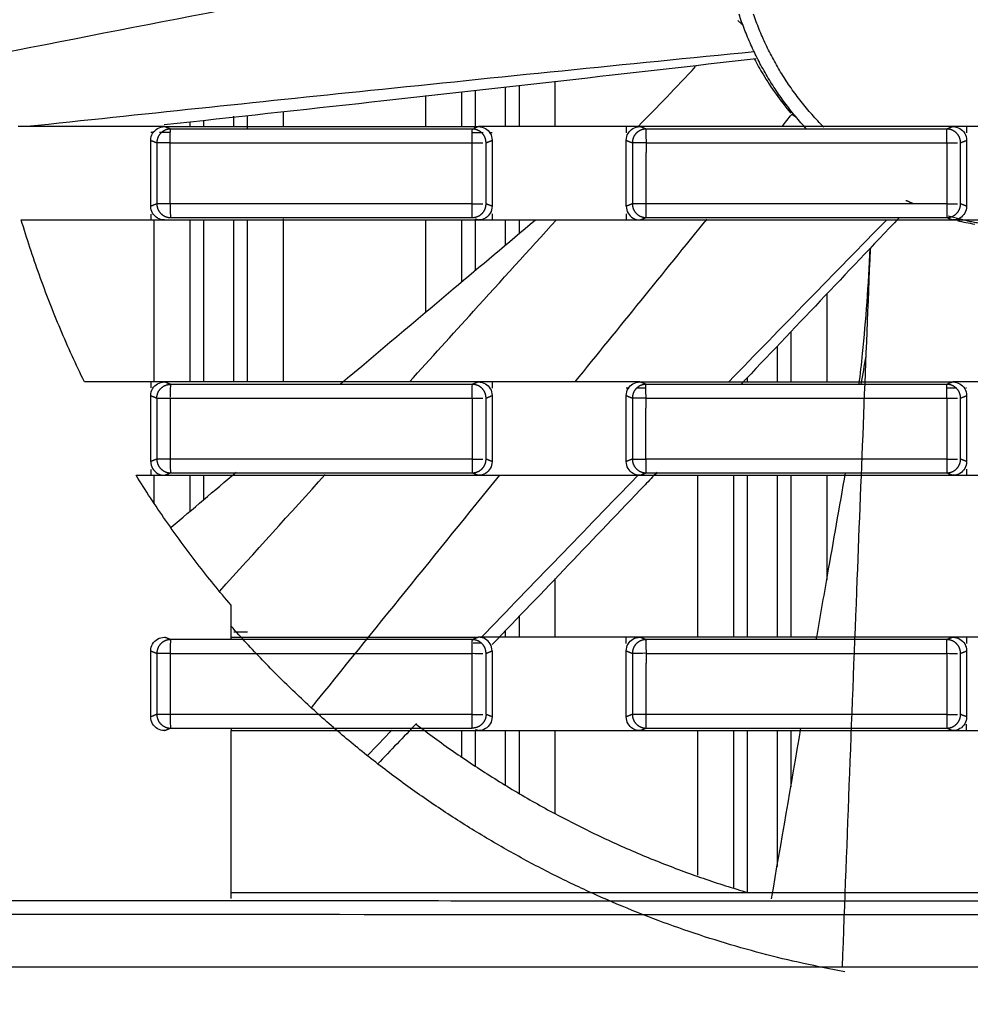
# Model space of a CAD drawing. Header units: millimetres. Extents: x 9946 to 11276, y -3292 to -1962.
# Tile 145 of 170: x 10899 to 10934, y -2188 to -2152. Entities that reach past the tile are written whole.
import ezdxf

# ---------------------------------------------------------------- set-up
doc = ezdxf.new("R2010")
doc.units = ezdxf.units.MM
doc.layers.add('ROXX NEO lite', color=7, linetype='Continuous', true_color=0x000000)
doc.dimstyles.get("Standard").update_dxf_attribs({"dimscale": 10, "dimtxt": 2.5, "dimasz": 3, "dimexe": 1, "dimexo": 0.5, "dimgap": 0.8, "dimtad": 1, "dimtoh": 1, "dimdec": 1, "dimzin": 1, "dimdsep": 46, "dimtxsty": 'Standard', "dimblk": 'OPEN90', "dimcen": 2.5, "dimadec": 1, "dimazin": 1, "dimtfac": 1, "dimtdec": 4, "dimtix": 1, "dimtofl": 0, "dimtmove": 1, "dimatfit": 3, "dimldrblk": 'OPEN90', "dimfxl": 1, "dimtolj": 1, "dimtzin": 1, "dimarcsym": 0})

# ---------------------------------------------------------------- blocks, each defined once
blk = doc.blocks.new('*D2')
at = {"layer": 'Defpoints', "color": 0}
for p in [(10752.196, -2185.885), (11119.696, -2185.885), (11119.696, -2408.445)]:
    blk.add_point(p, dxfattribs=at)
at = {"layer": 'ROXX NEO lite', "color": 0, "lineweight": -2}
for p, q in [((10752.196, -2191.886), (10752.196, -2411.446)), ((11119.696, -2191.886), (11119.696, -2411.446)), ((10758.197, -2408.445), (11113.695, -2408.445))]:
    blk.add_line(p, q, dxfattribs=at)
at = {"layer": 'ROXX NEO lite', "color": 0}
for points in [[(10758.197, -2407.445), (10758.197, -2409.445), (10752.196, -2408.445)], [(11113.695, -2409.445), (11113.695, -2407.445), (11119.696, -2408.445)]]:
    blk.add_solid(points, dxfattribs=at)
at = {"layer": 'ROXX NEO lite', "color": 0, "insert": (10935.946, -2401.544), "char_height": 9.0015, "attachment_point": 5}
blk.add_mtext('\\A1;367.5', dxfattribs=at)

msp = doc.modelspace()

# ---------------------------------------------------------------- linework, layer by layer
at = {"layer": 'ROXX NEO lite', "color": 18, "lineweight": -3, "true_color": 0x000000}
for points, degree in [([(10897.687, -2153.409), (10903.379, -2152.3), (10909.07, -2151.193), (10914.762, -2150.087)], 3), ([(10921.425, -2155.969), (10922.111, -2155.283), (10922.809, -2154.556), (10923.512, -2153.801)], 3), ([(10923.545, -2153.765), (10923.55, -2153.76), (10923.556, -2153.754), (10923.561, -2153.748)], 3), ([(10916.579, -2154.558), (10916.579, -2155.273), (10916.579, -2155.989)], 2), ([(10917.078, -2154.502), (10917.078, -2155.234), (10917.078, -2155.967)], 2), ([(10918.388, -2154.337), (10918.388, -2155.163), (10918.388, -2155.989)], 2), ([(10913.688, -2155.989), (10913.688, -2155.42), (10913.688, -2154.852)], 2), ([(10914.999, -2155.989), (10914.999, -2155.359), (10914.999, -2154.729)], 2), ([(10915.498, -2155.989), (10915.498, -2155.334), (10915.498, -2154.679)], 2), ([(10906.679, -2155.608), (10906.679, -2155.799), (10906.679, -2155.989)], 2), ([(10907.178, -2155.599), (10907.178, -2155.838), (10907.178, -2156.077)], 2), ([(10908.488, -2155.455), (10908.488, -2155.722), (10908.488, -2155.989)], 2), ([(10926.656, -2155.988), (10926.776, -2155.84), (10926.896, -2155.692), (10927.016, -2155.544)], 3), ([(10927.182, -2155.652), (10927.099, -2155.598), (10927.016, -2155.544)], 2), ([(10903.659, -2155.989), (10902.049, -2155.989), (10900.438, -2155.989), (10898.828, -2155.989)], 3), ([(10903.659, -2156.487), (10903.659, -2156.392), (10903.708, -2156.226), (10903.895, -2156.039), (10904.062, -2155.989), (10904.16, -2155.989)], 3), ([(10904.16, -2155.989), (10903.993, -2155.989), (10903.826, -2155.989), (10903.659, -2155.989)], 3), ([(10904.16, -2155.989), (10905.431, -2155.989), (10907.972, -2155.988), (10911.785, -2155.988), (10914.327, -2155.989), (10915.598, -2155.989)], 3), ([(10904.381, -2156.077), (10904.27, -2156.033), (10904.16, -2155.989)], 2), ([(10905.099, -2155.989), (10905.099, -2155.907), (10905.099, -2155.826)], 2), ([(10905.598, -2155.956), (10905.598, -2155.854), (10905.598, -2155.752)], 2), ([(10915.598, -2155.989), (10915.516, -2156.022), (10915.434, -2156.055)], 2), ([(10915.598, -2155.989), (10915.695, -2155.989), (10915.862, -2156.039), (10916.048, -2156.225), (10916.098, -2156.391), (10916.098, -2156.488)], 3), ([(10916.098, -2155.989), (10915.932, -2155.989), (10915.765, -2155.989), (10915.598, -2155.989)], 3), ([(10920.984, -2155.989), (10919.355, -2155.989), (10917.727, -2155.989), (10916.098, -2155.989)], 3), ([(10920.984, -2156.488), (10920.984, -2156.392), (10921.033, -2156.226), (10921.22, -2156.039), (10921.387, -2155.989), (10921.484, -2155.989)], 3), ([(10921.484, -2155.989), (10921.317, -2155.989), (10921.15, -2155.989), (10920.984, -2155.989)], 3), ([(10920.984, -2155.989), (10920.984, -2156.101), (10920.984, -2156.213)], 2), ([(10932.886, -2155.989), (10931.62, -2155.989), (10929.086, -2155.988), (10925.285, -2155.988), (10922.751, -2155.989), (10921.484, -2155.989)], 3), ([(10921.705, -2156.077), (10921.595, -2156.033), (10921.484, -2155.989)], 2), ([(10932.886, -2155.989), (10932.776, -2156.033), (10932.666, -2156.077)], 2), ([(10932.886, -2155.989), (10932.983, -2155.989), (10933.15, -2156.039), (10933.337, -2156.225), (10933.387, -2156.391), (10933.387, -2156.488)], 3), ([(10933.387, -2155.989), (10933.22, -2155.989), (10933.053, -2155.989), (10932.886, -2155.989)], 3), ([(10933.387, -2155.989), (10933.387, -2156.102), (10933.387, -2156.216)], 2), ([(10938.29, -2155.989), (10936.656, -2155.989), (10935.021, -2155.989), (10933.387, -2155.989)], 3), ([(10903.748, -2156.203), (10903.719, -2156.203), (10903.689, -2156.203), (10903.659, -2156.203)], 3), ([(10904.377, -2156.204), (10904.245, -2156.204), (10904.112, -2156.204), (10903.98, -2156.204)], 3), ([(10904.37, -2156.577), (10904.37, -2156.461), (10904.372, -2156.188), (10904.378, -2156.081), (10904.381, -2156.077)], 3), ([(10915.366, -2156.579), (10915.366, -2156.463), (10915.376, -2156.186), (10915.377, -2156.081), (10915.378, -2156.077)], 3), ([(10915.768, -2156.211), (10915.64, -2156.211), (10915.512, -2156.211), (10915.384, -2156.211)], 3), ([(10916.098, -2156.211), (10916.08, -2156.211), (10916.062, -2156.211), (10916.044, -2156.211)], 3), ([(10921.705, -2156.077), (10921.704, -2156.081), (10921.698, -2156.187), (10921.705, -2156.461), (10921.705, -2156.577)], 3), ([(10932.659, -2156.578), (10932.659, -2156.462), (10932.668, -2156.187), (10932.666, -2156.081), (10932.666, -2156.077)], 3), ([(10903.659, -2156.487), (10903.771, -2156.532), (10903.883, -2156.577)], 2), ([(10903.659, -2158.891), (10903.659, -2157.689), (10903.659, -2156.487)], 2), ([(10903.883, -2156.577), (10903.883, -2157.689), (10903.883, -2158.801)], 2), ([(10904.37, -2158.801), (10904.37, -2157.689), (10904.37, -2156.577)], 2), ([(10915.366, -2156.579), (10915.395, -2156.573), (10915.469, -2156.578), (10915.567, -2156.576), (10915.671, -2156.577), (10915.735, -2156.577), (10915.764, -2156.577)], 3), ([(10915.366, -2158.799), (10915.366, -2157.689), (10915.366, -2156.579)], 2), ([(10915.877, -2156.577), (10915.988, -2156.532), (10916.098, -2156.488)], 2), ([(10915.877, -2158.801), (10915.877, -2157.689), (10915.877, -2156.577)], 2), ([(10916.098, -2156.488), (10916.098, -2157.689), (10916.098, -2158.89)], 2), ([(10920.984, -2156.488), (10921.095, -2156.532), (10921.207, -2156.577)], 2), ([(10920.984, -2158.89), (10920.984, -2157.689), (10920.984, -2156.488)], 2), ([(10921.207, -2156.577), (10921.207, -2157.689), (10921.207, -2158.801)], 2), ([(10921.705, -2156.577), (10921.668, -2156.575), (10921.581, -2156.577), (10921.461, -2156.576), (10921.343, -2156.577), (10921.279, -2156.577), (10921.254, -2156.577)], 3), ([(10921.705, -2156.577), (10921.703, -2157.689), (10921.7, -2158.801)], 2), ([(10932.659, -2156.578), (10932.69, -2156.575), (10932.764, -2156.577), (10932.862, -2156.576), (10932.965, -2156.577), (10933.027, -2156.577), (10933.055, -2156.577)], 3), ([(10932.659, -2156.578), (10932.659, -2157.689), (10932.659, -2158.8)], 2), ([(10933.164, -2156.577), (10933.276, -2156.532), (10933.387, -2156.488)], 2), ([(10933.164, -2158.801), (10933.164, -2157.689), (10933.164, -2156.577)], 2), ([(10933.387, -2156.488), (10933.387, -2157.689), (10933.387, -2158.89)], 2), ([(10903.883, -2158.801), (10903.771, -2158.846), (10903.659, -2158.891)], 2), ([(10904.16, -2159.389), (10904.063, -2159.389), (10903.896, -2159.339), (10903.709, -2159.153), (10903.659, -2158.987), (10903.659, -2158.891)], 3), ([(10915.377, -2159.301), (10915.376, -2159.297), (10915.376, -2159.192), (10915.365, -2158.915), (10915.366, -2158.799)], 3), ([(10915.366, -2158.799), (10915.395, -2158.805), (10915.469, -2158.8), (10915.567, -2158.802), (10915.671, -2158.801), (10915.735, -2158.801), (10915.764, -2158.801)], 3), ([(10916.098, -2158.89), (10916.098, -2158.986), (10916.049, -2159.152), (10915.862, -2159.339), (10915.695, -2159.389), (10915.598, -2159.389)], 3), ([(10916.098, -2158.89), (10915.988, -2158.846), (10915.877, -2158.801)], 2), ([(10921.207, -2158.801), (10921.095, -2158.846), (10920.984, -2158.89)], 2), ([(10920.984, -2158.89), (10920.984, -2158.987), (10921.034, -2159.153), (10921.221, -2159.339), (10921.387, -2159.389), (10921.484, -2159.389)], 3), ([(10932.659, -2158.8), (10932.69, -2158.803), (10932.764, -2158.801), (10932.862, -2158.802), (10932.965, -2158.801), (10933.027, -2158.801), (10933.055, -2158.801)], 3), ([(10932.659, -2158.8), (10932.659, -2158.916), (10932.668, -2159.191), (10932.665, -2159.297), (10932.665, -2159.301)], 3), ([(10933.387, -2158.89), (10933.387, -2158.986), (10933.338, -2159.152), (10933.151, -2159.339), (10932.984, -2159.389), (10932.886, -2159.389)], 3), ([(10933.387, -2158.89), (10933.276, -2158.846), (10933.164, -2158.801)], 2), ([(10903.659, -2159.175), (10903.659, -2159.282), (10903.659, -2159.389)], 2), ([(10916.098, -2159.167), (10916.098, -2159.278), (10916.098, -2159.389)], 2), ([(10920.984, -2159.165), (10920.984, -2159.277), (10920.984, -2159.389)], 2), ([(10898.943, -2159.389), (10900.515, -2159.389), (10902.087, -2159.389), (10903.659, -2159.389)], 3), ([(10903.659, -2159.389), (10903.826, -2159.389), (10903.993, -2159.389), (10904.16, -2159.389)], 3), ([(10903.788, -2165.289), (10903.788, -2162.339), (10903.788, -2159.389)], 2), ([(10904.16, -2159.389), (10905.431, -2159.389), (10907.972, -2159.39), (10911.785, -2159.39), (10914.327, -2159.389), (10915.598, -2159.389)], 3), ([(10905.099, -2165.266), (10905.099, -2162.327), (10905.099, -2159.389)], 2), ([(10905.598, -2165.279), (10905.598, -2162.326), (10905.598, -2159.373)], 2), ([(10906.679, -2159.384), (10906.679, -2162.336), (10906.679, -2165.289)], 2), ([(10907.178, -2159.389), (10907.178, -2162.339), (10907.178, -2165.289)], 2), ([(10908.488, -2159.348), (10908.488, -2162.318), (10908.488, -2165.289)], 2), ([(10913.688, -2162.738), (10913.688, -2161.064), (10913.688, -2159.389)], 2), ([(10914.999, -2161.636), (10914.999, -2160.512), (10914.999, -2159.389)], 2), ([(10915.492, -2159.347), (10915.545, -2159.368), (10915.598, -2159.389)], 2), ([(10915.498, -2161.216), (10915.498, -2160.287), (10915.498, -2159.359)], 2), ([(10915.598, -2159.389), (10915.765, -2159.389), (10915.932, -2159.389), (10916.098, -2159.389)], 3), ([(10916.098, -2159.389), (10917.727, -2159.389), (10919.355, -2159.389), (10920.984, -2159.389)], 3), ([(10916.579, -2159.389), (10916.579, -2159.848), (10916.579, -2160.306)], 2), ([(10917.078, -2159.384), (10917.078, -2159.636), (10917.078, -2159.888)], 2), ([(10919.123, -2165.289), (10920.724, -2163.312), (10922.325, -2161.335), (10923.927, -2159.358)], 3), ([(10920.984, -2159.389), (10921.15, -2159.389), (10921.317, -2159.389), (10921.484, -2159.389)], 3), ([(10921.484, -2159.389), (10921.594, -2159.345), (10921.705, -2159.301)], 2), ([(10921.484, -2159.389), (10922.751, -2159.389), (10925.285, -2159.39), (10929.086, -2159.39), (10931.62, -2159.389), (10932.886, -2159.389)], 3), ([(10930.476, -2159.379), (10928.558, -2161.342), (10926.642, -2163.308), (10924.729, -2165.276)], 3), ([(10930.933, -2159.299), (10929.015, -2161.324), (10927.094, -2163.347), (10925.171, -2165.368)], 3), ([(10932.693, -2159.312), (10932.79, -2159.351), (10932.886, -2159.389)], 2), ([(10932.886, -2159.389), (10933.053, -2159.389), (10933.22, -2159.389), (10933.387, -2159.389)], 3), ([(10933.048, -2159.414), (10933.25, -2159.461), (10933.461, -2159.503), (10933.679, -2159.541)], 3), ([(10933.387, -2159.389), (10935.021, -2159.389), (10936.656, -2159.389), (10938.29, -2159.389)], 3), ([(10928.288, -2162.088), (10928.288, -2163.688), (10928.288, -2165.288)], 2), ([(10926.978, -2163.467), (10926.978, -2164.372), (10926.978, -2165.277)], 2), ([(10926.479, -2163.993), (10926.479, -2164.628), (10926.479, -2165.263)], 2), ([(10929.544, -2165.369), (10929.605, -2165.029), (10929.665, -2164.689), (10929.725, -2164.348)], 3), ([(10903.659, -2165.289), (10902.854, -2165.289), (10902.05, -2165.289), (10901.246, -2165.289)], 3), ([(10903.659, -2165.787), (10903.659, -2165.692), (10903.708, -2165.526), (10903.895, -2165.339), (10904.062, -2165.289), (10904.16, -2165.289)], 3), ([(10904.16, -2165.289), (10903.993, -2165.289), (10903.826, -2165.289), (10903.659, -2165.289)], 3), ([(10903.659, -2165.289), (10903.659, -2165.396), (10903.659, -2165.503)], 2), ([(10915.598, -2165.289), (10914.327, -2165.289), (10911.785, -2165.288), (10907.972, -2165.288), (10905.431, -2165.289), (10904.16, -2165.289)], 3), ([(10904.382, -2165.377), (10904.271, -2165.333), (10904.16, -2165.289)], 2), ([(10915.598, -2165.289), (10915.488, -2165.333), (10915.378, -2165.377)], 2), ([(10915.598, -2165.289), (10915.695, -2165.289), (10915.862, -2165.339), (10916.048, -2165.525), (10916.098, -2165.691), (10916.098, -2165.788)], 3), ([(10916.098, -2165.289), (10915.932, -2165.289), (10915.765, -2165.289), (10915.598, -2165.289)], 3), ([(10920.984, -2165.289), (10919.355, -2165.289), (10917.727, -2165.289), (10916.098, -2165.289)], 3), ([(10916.098, -2165.289), (10916.098, -2165.4), (10916.098, -2165.511)], 2), ([(10920.984, -2165.788), (10920.984, -2165.692), (10921.033, -2165.526), (10921.22, -2165.339), (10921.387, -2165.289), (10921.484, -2165.289)], 3), ([(10921.484, -2165.289), (10921.317, -2165.289), (10921.15, -2165.289), (10920.984, -2165.289)], 3), ([(10921.484, -2165.289), (10922.751, -2165.289), (10925.285, -2165.288), (10929.086, -2165.288), (10931.62, -2165.289), (10932.886, -2165.289)], 3), ([(10921.705, -2165.377), (10921.595, -2165.333), (10921.484, -2165.289)], 2), ([(10925.398, -2165.289), (10925.398, -2165.208), (10925.398, -2165.128)], 2), ([(10932.886, -2165.289), (10932.776, -2165.333), (10932.666, -2165.377)], 2), ([(10932.886, -2165.289), (10932.983, -2165.289), (10933.15, -2165.339), (10933.337, -2165.525), (10933.387, -2165.691), (10933.387, -2165.788)], 3), ([(10933.387, -2165.289), (10933.22, -2165.289), (10933.053, -2165.289), (10932.886, -2165.289)], 3), ([(10938.29, -2165.289), (10936.656, -2165.289), (10935.021, -2165.289), (10933.387, -2165.289)], 3), ([(10904.382, -2165.377), (10904.38, -2165.381), (10904.373, -2165.475), (10904.37, -2165.727), (10904.37, -2165.84)], 3), ([(10915.366, -2165.879), (10915.366, -2165.763), (10915.376, -2165.486), (10915.377, -2165.381), (10915.378, -2165.377)], 3), ([(10921.086, -2165.513), (10921.052, -2165.513), (10921.018, -2165.513), (10920.984, -2165.513)], 3), ([(10921.701, -2165.513), (10921.59, -2165.513), (10921.479, -2165.513), (10921.368, -2165.513)], 3), ([(10921.705, -2165.877), (10921.705, -2165.761), (10921.698, -2165.487), (10921.704, -2165.381), (10921.705, -2165.377)], 3), ([(10932.659, -2165.878), (10932.659, -2165.762), (10932.668, -2165.487), (10932.666, -2165.381), (10932.666, -2165.377)], 3), ([(10933.016, -2165.516), (10932.9, -2165.516), (10932.785, -2165.516), (10932.669, -2165.516)], 3), ([(10933.387, -2165.516), (10933.375, -2165.516), (10933.364, -2165.516), (10933.353, -2165.516)], 3), ([(10903.659, -2165.787), (10903.771, -2165.832), (10903.883, -2165.877)], 2), ([(10903.659, -2168.191), (10903.659, -2166.989), (10903.659, -2165.787)], 2), ([(10903.883, -2165.877), (10903.883, -2166.989), (10903.883, -2168.101)], 2), ([(10904.37, -2165.877), (10904.37, -2166.989), (10904.37, -2168.101)], 2), ([(10915.366, -2165.879), (10915.395, -2165.873), (10915.469, -2165.878), (10915.567, -2165.876), (10915.671, -2165.877), (10915.735, -2165.877), (10915.764, -2165.877)], 3), ([(10915.366, -2165.879), (10915.366, -2166.989), (10915.366, -2168.099)], 2), ([(10915.877, -2165.877), (10915.988, -2165.832), (10916.098, -2165.788)], 2), ([(10915.877, -2168.101), (10915.877, -2166.989), (10915.877, -2165.877)], 2), ([(10916.098, -2165.788), (10916.098, -2166.989), (10916.098, -2168.19)], 2), ([(10920.984, -2165.788), (10921.095, -2165.832), (10921.207, -2165.877)], 2), ([(10920.984, -2168.19), (10920.984, -2166.989), (10920.984, -2165.788)], 2), ([(10921.207, -2165.877), (10921.207, -2166.988), (10921.207, -2168.1)], 2), ([(10921.705, -2165.877), (10921.668, -2165.875), (10921.581, -2165.877), (10921.461, -2165.876), (10921.343, -2165.877), (10921.279, -2165.877), (10921.254, -2165.877)], 3), ([(10921.7, -2168.101), (10921.703, -2166.989), (10921.705, -2165.877)], 2), ([(10932.659, -2165.878), (10932.69, -2165.875), (10932.764, -2165.877), (10932.862, -2165.876), (10932.965, -2165.877), (10933.027, -2165.877), (10933.055, -2165.877)], 3), ([(10932.659, -2165.878), (10932.659, -2166.989), (10932.659, -2168.1)], 2), ([(10933.164, -2165.877), (10933.276, -2165.832), (10933.387, -2165.788)], 2), ([(10933.164, -2168.101), (10933.164, -2166.989), (10933.164, -2165.877)], 2), ([(10933.387, -2165.788), (10933.387, -2166.989), (10933.387, -2168.19)], 2), ([(10903.883, -2168.101), (10903.771, -2168.146), (10903.659, -2168.191)], 2), ([(10903.659, -2168.191), (10903.659, -2168.287), (10903.709, -2168.453), (10903.896, -2168.639), (10904.063, -2168.689), (10904.16, -2168.689)], 3), ([(10915.366, -2168.099), (10915.365, -2168.215), (10915.376, -2168.492), (10915.376, -2168.597), (10915.377, -2168.601)], 3), ([(10915.366, -2168.099), (10915.395, -2168.105), (10915.469, -2168.1), (10915.567, -2168.102), (10915.671, -2168.101), (10915.735, -2168.101), (10915.764, -2168.101)], 3), ([(10916.098, -2168.19), (10916.098, -2168.286), (10916.049, -2168.452), (10915.862, -2168.639), (10915.695, -2168.689), (10915.598, -2168.689)], 3), ([(10916.098, -2168.19), (10915.988, -2168.146), (10915.877, -2168.101)], 2), ([(10921.207, -2168.1), (10921.095, -2168.145), (10920.984, -2168.19)], 2), ([(10921.484, -2168.689), (10921.387, -2168.689), (10921.221, -2168.639), (10921.034, -2168.453), (10920.984, -2168.287), (10920.984, -2168.19)], 3), ([(10932.659, -2168.1), (10932.659, -2168.216), (10932.668, -2168.491), (10932.666, -2168.597), (10932.666, -2168.601)], 3), ([(10932.659, -2168.1), (10932.69, -2168.103), (10932.764, -2168.101), (10932.862, -2168.102), (10932.965, -2168.101), (10933.027, -2168.101), (10933.055, -2168.101)], 3), ([(10933.387, -2168.19), (10933.387, -2168.286), (10933.338, -2168.452), (10933.151, -2168.639), (10932.984, -2168.689), (10932.886, -2168.689)], 3), ([(10933.387, -2168.19), (10933.276, -2168.146), (10933.164, -2168.101)], 2), ([(10903.659, -2168.475), (10903.659, -2168.582), (10903.659, -2168.689)], 2), ([(10904.401, -2170.586), (10905.19, -2169.917), (10905.978, -2169.249), (10906.767, -2168.581)], 3), ([(10933.387, -2168.462), (10933.387, -2168.576), (10933.387, -2168.689)], 2), ([(10903.125, -2168.689), (10903.303, -2168.689), (10903.481, -2168.689), (10903.659, -2168.689)], 3), ([(10903.659, -2168.689), (10903.826, -2168.689), (10903.993, -2168.689), (10904.16, -2168.689)], 3), ([(10903.788, -2169.721), (10903.788, -2169.205), (10903.788, -2168.689)], 2), ([(10904.16, -2168.689), (10904.27, -2168.645), (10904.381, -2168.601)], 2), ([(10904.16, -2168.689), (10905.431, -2168.689), (10907.972, -2168.69), (10911.785, -2168.69), (10914.327, -2168.689), (10915.598, -2168.689)], 3), ([(10905.099, -2169.995), (10905.099, -2169.338), (10905.099, -2168.682)], 2), ([(10905.598, -2169.571), (10905.598, -2169.13), (10905.598, -2168.689)], 2), ([(10906.173, -2172.909), (10907.454, -2171.494), (10908.735, -2170.08), (10910.017, -2168.666)], 3), ([(10909.512, -2177.163), (10911.799, -2174.337), (10914.086, -2171.511), (10916.373, -2168.685)], 3), ([(10915.377, -2168.601), (10915.488, -2168.645), (10915.598, -2168.689)], 2), ([(10915.598, -2168.689), (10915.765, -2168.689), (10915.932, -2168.689), (10916.098, -2168.689)], 3), ([(10916.098, -2168.689), (10917.727, -2168.689), (10919.355, -2168.689), (10920.984, -2168.689)], 3), ([(10920.984, -2168.689), (10921.15, -2168.689), (10921.317, -2168.689), (10921.484, -2168.689)], 3), ([(10921.484, -2168.689), (10921.594, -2168.645), (10921.705, -2168.601)], 2), ([(10921.484, -2168.689), (10922.751, -2168.689), (10925.285, -2168.69), (10929.086, -2168.69), (10931.62, -2168.689), (10932.886, -2168.689)], 3), ([(10923.588, -2174.589), (10923.588, -2171.639), (10923.588, -2168.689)], 2), ([(10924.899, -2174.589), (10924.899, -2171.639), (10924.899, -2168.689)], 2), ([(10925.398, -2174.576), (10925.398, -2171.632), (10925.398, -2168.689)], 2), ([(10926.479, -2168.68), (10926.479, -2171.633), (10926.479, -2174.587)], 2), ([(10926.978, -2168.69), (10926.978, -2171.639), (10926.978, -2174.588)], 2), ([(10928.288, -2168.689), (10928.288, -2170.598), (10928.288, -2172.506)], 2), ([(10932.666, -2168.601), (10932.776, -2168.645), (10932.886, -2168.689)], 2), ([(10932.886, -2168.689), (10933.053, -2168.689), (10933.22, -2168.689), (10933.387, -2168.689)], 3), ([(10933.387, -2168.689), (10935.021, -2168.689), (10936.656, -2168.689), (10938.29, -2168.689)], 3), ([(10918.388, -2172.455), (10918.388, -2173.522), (10918.388, -2174.589)], 2), ([(10906.588, -2174.589), (10906.588, -2174.006), (10906.588, -2173.423)], 2), ([(10917.078, -2173.837), (10917.078, -2174.213), (10917.078, -2174.589)], 2), ([(10903.659, -2175.087), (10903.659, -2174.992), (10903.708, -2174.826), (10903.895, -2174.639), (10904.062, -2174.589), (10904.16, -2174.589)], 3), ([(10904.381, -2174.677), (10904.27, -2174.633), (10904.16, -2174.589)], 2), ([(10904.381, -2174.677), (10904.378, -2174.681), (10904.372, -2174.788), (10904.37, -2175.061), (10904.37, -2175.177)], 3), ([(10906.581, -2174.589), (10906.584, -2174.589), (10906.586, -2174.589), (10906.588, -2174.589)], 3), ([(10906.588, -2174.589), (10907.59, -2174.589), (10909.592, -2174.589), (10912.595, -2174.589), (10914.597, -2174.589), (10915.598, -2174.589)], 3), ([(10906.588, -2174.638), (10906.588, -2174.615), (10906.588, -2174.592)], 2), ([(10906.689, -2174.389), (10906.936, -2174.389), (10907.183, -2174.389)], 2), ([(10915.366, -2175.179), (10915.366, -2175.063), (10915.376, -2174.786), (10915.377, -2174.681), (10915.378, -2174.677)], 3), ([(10915.598, -2174.589), (10915.488, -2174.633), (10915.378, -2174.677)], 2), ([(10916.098, -2174.589), (10915.932, -2174.589), (10915.765, -2174.589), (10915.598, -2174.589)], 3), ([(10916.098, -2175.088), (10916.098, -2174.991), (10916.048, -2174.825), (10915.862, -2174.639), (10915.695, -2174.589), (10915.598, -2174.589)], 3), ([(10920.984, -2174.589), (10919.355, -2174.589), (10917.727, -2174.589), (10916.098, -2174.589)], 3), ([(10916.579, -2174.359), (10916.579, -2174.474), (10916.579, -2174.589)], 2), ([(10920.984, -2175.088), (10920.984, -2174.992), (10921.033, -2174.826), (10921.22, -2174.639), (10921.387, -2174.589), (10921.484, -2174.589)], 3), ([(10921.484, -2174.589), (10921.317, -2174.589), (10921.15, -2174.589), (10920.984, -2174.589)], 3), ([(10920.984, -2174.813), (10920.984, -2174.701), (10920.984, -2174.589)], 2), ([(10932.886, -2174.589), (10931.62, -2174.589), (10929.086, -2174.588), (10925.285, -2174.588), (10922.751, -2174.589), (10921.484, -2174.589)], 3), ([(10921.706, -2174.677), (10921.595, -2174.633), (10921.484, -2174.589)], 2), ([(10921.706, -2174.677), (10921.705, -2174.681), (10921.699, -2174.787), (10921.706, -2175.062), (10921.705, -2175.177)], 3), ([(10932.659, -2175.178), (10932.659, -2175.062), (10932.668, -2174.787), (10932.666, -2174.681), (10932.666, -2174.677)], 3), ([(10932.886, -2174.589), (10932.776, -2174.633), (10932.666, -2174.677)], 2), ([(10932.886, -2174.589), (10932.983, -2174.589), (10933.15, -2174.639), (10933.337, -2174.825), (10933.387, -2174.991), (10933.387, -2175.088)], 3), ([(10933.387, -2174.589), (10933.22, -2174.589), (10933.053, -2174.589), (10932.886, -2174.589)], 3), ([(10938.29, -2174.589), (10936.656, -2174.589), (10935.021, -2174.589), (10933.387, -2174.589)], 3), ([(10933.387, -2174.589), (10933.387, -2174.702), (10933.387, -2174.816)], 2), ([(10915.708, -2174.811), (10915.608, -2174.811), (10915.509, -2174.811), (10915.409, -2174.811)], 3), ([(10903.659, -2175.087), (10903.771, -2175.132), (10903.883, -2175.177)], 2), ([(10903.659, -2177.491), (10903.659, -2176.289), (10903.659, -2175.087)], 2), ([(10903.883, -2175.177), (10903.883, -2176.288), (10903.883, -2177.399)], 2), ([(10904.37, -2175.177), (10904.37, -2176.289), (10904.37, -2177.401)], 2), ([(10915.366, -2175.179), (10915.395, -2175.173), (10915.469, -2175.178), (10915.567, -2175.176), (10915.671, -2175.177), (10915.735, -2175.177), (10915.764, -2175.177)], 3), ([(10915.366, -2177.399), (10915.366, -2176.289), (10915.366, -2175.179)], 2), ([(10915.877, -2175.178), (10915.988, -2175.133), (10916.098, -2175.088)], 2), ([(10915.877, -2177.401), (10915.877, -2176.29), (10915.877, -2175.178)], 2), ([(10916.098, -2175.088), (10916.098, -2176.289), (10916.098, -2177.49)], 2), ([(10920.984, -2175.088), (10921.095, -2175.132), (10921.207, -2175.177)], 2), ([(10920.984, -2177.49), (10920.984, -2176.289), (10920.984, -2175.088)], 2), ([(10921.207, -2175.177), (10921.207, -2176.289), (10921.207, -2177.401)], 2), ([(10921.705, -2175.177), (10921.668, -2175.175), (10921.581, -2175.177), (10921.461, -2175.176), (10921.343, -2175.177), (10921.279, -2175.177), (10921.254, -2175.177)], 3), ([(10921.705, -2175.177), (10921.703, -2176.289), (10921.7, -2177.401)], 2), ([(10932.659, -2175.178), (10932.69, -2175.175), (10932.764, -2175.177), (10932.862, -2175.177), (10932.965, -2175.177), (10933.027, -2175.177), (10933.055, -2175.177)], 3), ([(10932.659, -2175.178), (10932.659, -2176.289), (10932.659, -2177.4)], 2), ([(10933.164, -2175.178), (10933.276, -2175.133), (10933.387, -2175.088)], 2), ([(10933.164, -2177.401), (10933.164, -2176.29), (10933.164, -2175.178)], 2), ([(10933.387, -2175.088), (10933.387, -2176.289), (10933.387, -2177.49)], 2), ([(10903.883, -2177.399), (10903.771, -2177.445), (10903.659, -2177.491)], 2), ([(10904.16, -2177.989), (10904.063, -2177.989), (10903.896, -2177.939), (10903.709, -2177.753), (10903.659, -2177.587), (10903.659, -2177.491)], 3), ([(10915.377, -2177.901), (10915.376, -2177.897), (10915.376, -2177.792), (10915.365, -2177.515), (10915.366, -2177.399)], 3), ([(10915.366, -2177.399), (10915.395, -2177.405), (10915.469, -2177.4), (10915.567, -2177.402), (10915.671, -2177.401), (10915.735, -2177.401), (10915.764, -2177.401)], 3), ([(10916.098, -2177.49), (10916.098, -2177.586), (10916.049, -2177.752), (10915.862, -2177.939), (10915.695, -2177.989), (10915.598, -2177.989)], 3), ([(10916.098, -2177.49), (10915.988, -2177.446), (10915.877, -2177.401)], 2), ([(10921.207, -2177.401), (10921.095, -2177.446), (10920.984, -2177.49)], 2), ([(10921.484, -2177.989), (10921.387, -2177.989), (10921.221, -2177.939), (10921.034, -2177.753), (10920.984, -2177.587), (10920.984, -2177.49)], 3), ([(10932.659, -2177.4), (10932.659, -2177.516), (10932.668, -2177.791), (10932.665, -2177.897), (10932.665, -2177.901)], 3), ([(10932.659, -2177.4), (10932.69, -2177.403), (10932.764, -2177.401), (10932.862, -2177.402), (10932.965, -2177.401), (10933.027, -2177.401), (10933.055, -2177.401)], 3), ([(10933.387, -2177.49), (10933.387, -2177.586), (10933.338, -2177.752), (10933.151, -2177.939), (10932.984, -2177.989), (10932.886, -2177.989)], 3), ([(10933.387, -2177.49), (10933.276, -2177.446), (10933.164, -2177.401)], 2), ([(10904.16, -2177.989), (10904.27, -2177.945), (10904.381, -2177.901)], 2), ([(10906.588, -2177.901), (10906.588, -2177.945), (10906.588, -2177.989)], 2), ([(10913.338, -2177.737), (10912.869, -2178.226), (10912.401, -2178.714), (10911.932, -2179.202)], 3), ([(10921.484, -2177.989), (10921.594, -2177.945), (10921.705, -2177.901)], 2), ([(10926.277, -2184.122), (10926.632, -2182.048), (10926.99, -2179.974), (10927.349, -2177.901)], 3), ([(10932.665, -2177.901), (10932.776, -2177.945), (10932.886, -2177.989)], 2), ([(10933.387, -2177.989), (10933.387, -2177.876), (10933.387, -2177.762)], 2), ([(10906.588, -2184.106), (10906.588, -2181.047), (10906.588, -2177.989)], 2), ([(10906.588, -2177.989), (10907.59, -2177.989), (10909.592, -2177.989), (10912.595, -2177.989), (10914.597, -2177.989), (10915.598, -2177.989)], 3), ([(10912.443, -2177.976), (10912.151, -2178.279), (10911.858, -2178.583), (10911.566, -2178.886)], 3), ([(10914.999, -2178.957), (10914.999, -2178.473), (10914.999, -2177.989)], 2), ([(10915.498, -2177.949), (10915.548, -2177.969), (10915.598, -2177.989)], 2), ([(10915.498, -2179.297), (10915.498, -2178.643), (10915.498, -2177.989)], 2), ([(10915.598, -2177.989), (10915.765, -2177.989), (10915.932, -2177.989), (10916.098, -2177.989)], 3), ([(10916.098, -2177.989), (10917.727, -2177.989), (10919.355, -2177.989), (10920.984, -2177.989)], 3), ([(10916.579, -2177.989), (10916.579, -2178.978), (10916.579, -2179.968)], 2), ([(10917.078, -2177.989), (10917.078, -2179.135), (10917.078, -2180.28)], 2), ([(10918.388, -2177.989), (10918.388, -2179.502), (10918.388, -2181.016)], 2), ([(10920.984, -2177.989), (10921.15, -2177.989), (10921.317, -2177.989), (10921.484, -2177.989)], 3), ([(10921.484, -2177.989), (10922.751, -2177.989), (10925.285, -2177.99), (10929.086, -2177.99), (10931.62, -2177.989), (10932.886, -2177.989)], 3), ([(10923.588, -2183.262), (10923.588, -2180.625), (10923.588, -2177.989)], 2), ([(10924.899, -2183.735), (10924.899, -2180.857), (10924.899, -2177.979)], 2), ([(10925.398, -2183.886), (10925.398, -2180.937), (10925.398, -2177.989)], 2), ([(10926.479, -2177.989), (10926.479, -2180.468), (10926.479, -2182.946)], 2), ([(10926.978, -2177.99), (10926.978, -2179.017), (10926.978, -2180.044)], 2), ([(10932.886, -2177.989), (10933.053, -2177.989), (10933.22, -2177.989), (10933.387, -2177.989)], 3), ([(10933.387, -2177.989), (10935.021, -2177.989), (10936.656, -2177.989), (10938.29, -2177.989)], 3), ([(10906.588, -2183.889), (10935.838, -2183.889), (10965.088, -2183.889)], 2), ([(11051.382, -2184.543), (11032.167, -2184.597), (10993.673, -2184.676), (10935.838, -2184.717), (10878.004, -2184.676), (10839.51, -2184.597), (10820.294, -2184.543)], 3)]:
    msp.add_open_spline(points, degree=degree, dxfattribs=at)
for points, weights in [([(10927.557, -2156.077), (10925.865, -2154.254), (10925.094, -2151.889)], [0.855278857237, 0.858390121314, 0.903253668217]), ([(10928.181, -2156.005), (10926.427, -2154.242), (10925.621, -2151.889)], [0.855047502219, 0.85489882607, 0.900071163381]), ([(10904.029, -2156.224), (10903.883, -2156.37), (10903.883, -2156.577)], [1, 0.924242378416, 1]), ([(10904.381, -2156.077), (10904.175, -2156.078), (10904.029, -2156.224)], [1, 0.924045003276, 1]), ([(10915.73, -2156.224), (10915.584, -2156.077), (10915.378, -2156.077)], [1, 0.924107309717, 1]), ([(10915.877, -2156.577), (10915.876, -2156.37), (10915.73, -2156.224)], [1, 0.924000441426, 1]), ([(10921.353, -2156.224), (10921.207, -2156.37), (10921.207, -2156.577)], [1, 0.924202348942, 1]), ([(10921.705, -2156.077), (10921.499, -2156.077), (10921.353, -2156.224)], [1, 0.924025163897, 1]), ([(10933.018, -2156.224), (10932.872, -2156.078), (10932.666, -2156.077)], [1, 0.924147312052, 1]), ([(10933.164, -2156.577), (10933.164, -2156.37), (10933.018, -2156.224)], [1, 0.924020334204, 1]), ([(10904.37, -2156.577), (10903.922, -2156.577), (10903.883, -2156.577)], [1, 0.744615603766, 1]), ([(10904.37, -2156.577), (10909.867, -2156.577), (10915.366, -2156.579)], [1, 0.99999262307, 1]), ([(10921.705, -2156.577), (10927.182, -2156.577), (10932.659, -2156.578)], [1, 0.999992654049, 1]), ([(10904.37, -2158.801), (10903.922, -2158.801), (10903.883, -2158.801)], [1, 0.744603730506, 1]), ([(10903.883, -2158.801), (10903.883, -2159.008), (10904.029, -2159.154)], [1, 0.924060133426, 1]), ([(10915.366, -2158.799), (10909.867, -2158.801), (10904.37, -2158.801)], [1, 0.99999262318, 1]), ([(10915.73, -2159.154), (10915.876, -2159.008), (10915.877, -2158.801)], [1, 0.924122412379, 1]), ([(10921.207, -2158.801), (10921.207, -2159.008), (10921.353, -2159.154)], [1, 0.924040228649, 1]), ([(10932.659, -2158.8), (10927.18, -2158.801), (10921.7, -2158.801)], [1, 0.999992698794, 1]), ([(10931.455, -2158.804), (10931.31, -2158.743), (10931.167, -2158.678)], [0.888617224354, 0.886179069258, 0.88391799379]), ([(10933.018, -2159.154), (10933.164, -2159.008), (10933.164, -2158.801)], [1, 0.924162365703, 1]), ([(10904.029, -2159.154), (10904.175, -2159.3), (10904.381, -2159.301)], [1, 0.924227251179, 1]), ([(10915.377, -2159.301), (10915.584, -2159.301), (10915.73, -2159.154)], [1, 0.923633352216, 1]), ([(10921.353, -2159.154), (10921.499, -2159.3), (10921.705, -2159.301)], [1, 0.92418728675, 1]), ([(10932.665, -2159.301), (10932.872, -2159.301), (10933.018, -2159.154)], [1, 0.923593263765, 1]), ([(10903.883, -2165.877), (10903.883, -2165.67), (10904.029, -2165.524)], [1, 0.92424237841, 1]), ([(10904.029, -2165.524), (10904.176, -2165.377), (10904.382, -2165.377)], [1, 0.923512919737, 1]), ([(10915.73, -2165.524), (10915.584, -2165.377), (10915.378, -2165.377)], [1, 0.924107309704, 1]), ([(10915.877, -2165.877), (10915.876, -2165.67), (10915.73, -2165.524)], [1, 0.924000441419, 1]), ([(10921.353, -2165.524), (10921.207, -2165.67), (10921.207, -2165.877)], [1, 0.92420234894, 1]), ([(10921.705, -2165.377), (10921.499, -2165.377), (10921.353, -2165.524)], [1, 0.924025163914, 1]), ([(10933.018, -2165.524), (10932.872, -2165.378), (10932.666, -2165.377)], [1, 0.92416062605, 1]), ([(10933.164, -2165.877), (10933.164, -2165.67), (10933.018, -2165.524)], [1, 0.924020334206, 1]), ([(10903.883, -2165.877), (10903.922, -2165.877), (10904.37, -2165.877)], [1, 0.744615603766, 1]), ([(10904.37, -2165.877), (10909.867, -2165.877), (10915.366, -2165.879)], [1, 0.99999262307, 1]), ([(10921.705, -2165.877), (10927.182, -2165.877), (10932.659, -2165.878)], [1, 0.999992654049, 1]), ([(10904.37, -2168.101), (10903.922, -2168.101), (10903.883, -2168.101)], [1, 0.744603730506, 1]), ([(10903.883, -2168.101), (10903.883, -2168.308), (10904.029, -2168.454)], [1, 0.924060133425, 1]), ([(10915.366, -2168.099), (10909.867, -2168.101), (10904.37, -2168.101)], [1, 0.99999262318, 1]), ([(10915.73, -2168.454), (10915.876, -2168.308), (10915.877, -2168.101)], [1, 0.924122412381, 1]), ([(10921.207, -2168.1), (10921.207, -2168.307), (10921.353, -2168.454)], [1, 0.923553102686, 1]), ([(10932.659, -2168.1), (10927.18, -2168.101), (10921.7, -2168.101)], [1, 0.999992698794, 1]), ([(10933.018, -2168.454), (10933.164, -2168.308), (10933.164, -2168.101)], [1, 0.924162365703, 1]), ([(10904.029, -2168.454), (10904.175, -2168.6), (10904.381, -2168.601)], [1, 0.924227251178, 1]), ([(10915.377, -2168.601), (10915.584, -2168.601), (10915.73, -2168.454)], [1, 0.923633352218, 1]), ([(10921.353, -2168.454), (10921.499, -2168.6), (10921.705, -2168.601)], [1, 0.924187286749, 1]), ([(10932.666, -2168.601), (10932.872, -2168.601), (10933.018, -2168.454)], [1, 0.924005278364, 1]), ([(10928.948, -2186.776), (10915.575, -2184.375), (10906.588, -2174.185)], [0.937502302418, 0.845163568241, 0.854391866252]), ([(10904.381, -2174.677), (10904.175, -2174.678), (10904.029, -2174.824)], [1, 0.924045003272, 1]), ([(10915.73, -2174.824), (10915.584, -2174.677), (10915.378, -2174.677)], [1, 0.924107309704, 1]), ([(10921.706, -2174.677), (10921.5, -2174.677), (10921.353, -2174.824)], [1, 0.923553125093, 1]), ([(10933.018, -2174.824), (10932.872, -2174.678), (10932.666, -2174.677)], [1, 0.924147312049, 1]), ([(10904.029, -2174.824), (10903.883, -2174.97), (10903.883, -2175.177)], [1, 0.924242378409, 1]), ([(10915.877, -2175.178), (10915.877, -2174.971), (10915.73, -2174.824)], [1, 0.923633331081, 1]), ([(10921.353, -2174.824), (10921.207, -2174.97), (10921.207, -2175.177)], [1, 0.92420234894, 1]), ([(10933.164, -2175.178), (10933.164, -2174.971), (10933.018, -2174.824)], [1, 0.923593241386, 1]), ([(10904.37, -2175.177), (10903.922, -2175.177), (10903.883, -2175.177)], [1, 0.744615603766, 1]), ([(10904.37, -2175.177), (10909.867, -2175.177), (10915.366, -2175.179)], [1, 0.99999262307, 1]), ([(10921.705, -2175.177), (10927.182, -2175.177), (10932.659, -2175.178)], [1, 0.999992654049, 1]), ([(10904.37, -2177.401), (10903.922, -2177.401), (10903.883, -2177.399)], [1, 0.744565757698, 1]), ([(10903.883, -2177.399), (10903.883, -2177.607), (10904.029, -2177.754)], [1, 0.923512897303, 1]), ([(10915.366, -2177.399), (10909.867, -2177.401), (10904.37, -2177.401)], [1, 0.99999262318, 1]), ([(10915.877, -2177.401), (10915.876, -2177.608), (10915.73, -2177.754)], [1, 0.924122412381, 1]), ([(10921.207, -2177.401), (10921.207, -2177.608), (10921.353, -2177.754)], [1, 0.924040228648, 1]), ([(10932.659, -2177.4), (10927.18, -2177.401), (10921.7, -2177.401)], [1, 0.999992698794, 1]), ([(10933.018, -2177.754), (10933.164, -2177.608), (10933.164, -2177.401)], [1, 0.924162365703, 1]), ([(10904.029, -2177.754), (10904.175, -2177.9), (10904.381, -2177.901)], [1, 0.924227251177, 1]), ([(10913.325, -2177.751), (10918.798, -2181.948), (10925.417, -2183.891)], [0.977563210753, 0.954451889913, 0.964271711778]), ([(10915.73, -2177.754), (10915.584, -2177.901), (10915.377, -2177.901)], [1, 0.923633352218, 1]), ([(10921.353, -2177.754), (10921.499, -2177.9), (10921.705, -2177.901)], [1, 0.924187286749, 1]), ([(10932.665, -2177.901), (10932.872, -2177.901), (10933.018, -2177.754)], [1, 0.923593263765, 1]), ([(11051.342, -2184.042), (10935.838, -2184.366), (10820.335, -2184.042)], [1, 0.996771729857, 1]), ([(10819.688, -2186.589), (10935.838, -2186.592), (11051.989, -2186.596)], [1, 0.996741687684, 1])]:
    msp.add_rational_spline(points, weights, degree=2, dxfattribs=at)
for points, knots in [([(10925.047, -2152.12), (10925.067, -2152.138), (10925.088, -2152.158), (10925.119, -2152.185), (10925.156, -2152.219), (10925.194, -2152.253), (10925.232, -2152.287)], [0.2043069, 0.2043069, 0.2043069, 0.2043069, 0.3386818, 0.3386818, 0.3386818, 0.5508338, 0.5508338, 0.5508338, 0.5508338]), ([(10925.644, -2153.265), (10920.983, -2153.725), (10912.151, -2154.618), (10903.322, -2155.548), (10899.152, -2155.989)], [-28.151025, -28.151025, -28.151025, -28.151025, -14.099015, -1.51853, -1.51853, -1.51853, -1.51853]), ([(10925.719, -2153.518), (10921.05, -2154.057), (10913.862, -2154.867), (10906.672, -2155.655), (10904.153, -2155.929)], [0, 0, 0, 0, 14.098949, 21.7001, 21.7001, 21.7001, 21.7001]), ([(10925.652, -2153.526), (10925.746, -2153.705), (10925.975, -2154.111), (10926.414, -2154.786), (10926.782, -2155.265), (10926.978, -2155.499)], [8.420444, 8.420444, 8.420444, 8.420444, 9.932268, 11.587642, 13.144283, 13.144283, 13.144283, 13.144283]), ([(10915.378, -2156.077), (10914.156, -2156.077), (10911.712, -2156.077), (10908.046, -2156.077), (10905.603, -2156.077), (10904.381, -2156.077)], [-10.999285, -10.999285, -10.999285, -10.999285, -7.332854, -3.666428, 0, 0, 0, 0]), ([(10932.666, -2156.077), (10931.448, -2156.077), (10929.012, -2156.077), (10925.358, -2156.077), (10922.923, -2156.077), (10921.705, -2156.077)], [-10.961324, -10.961324, -10.961324, -10.961324, -7.307547, -3.653775, 0, 0, 0, 0]), ([(10904.37, -2158.801), (10904.37, -2158.917), (10904.372, -2159.19), (10904.378, -2159.297), (10904.381, -2159.301)], [-0.8114535, -0.8114535, -0.8114535, -0.8114535, -0.4057299, 0, 0, 0, 0]), ([(10921.7, -2158.801), (10921.664, -2158.803), (10921.579, -2158.801), (10921.461, -2158.802), (10921.343, -2158.801), (10921.279, -2158.802), (10921.254, -2158.801)], [-0.7441416, -0.7441416, -0.7441416, -0.7441416, -0.6010162, -0.4507621, -0.3005081, -0.150254, -0.150254, -0.150254, -0.150254]), ([(10921.7, -2158.801), (10921.701, -2158.917), (10921.696, -2159.191), (10921.703, -2159.297), (10921.705, -2159.301)], [0, 0, 0, 0, 0.405428, 0.8116493, 0.8116493, 0.8116493, 0.8116493]), ([(10901.246, -2165.289), (10900.937, -2164.656), (10900.353, -2163.373), (10899.584, -2161.403), (10899.145, -2160.064), (10898.943, -2159.389)], [0, 0, 0, 0, 2.114232, 4.228464, 6.342694, 6.342694, 6.342694, 6.342694]), ([(10904.381, -2159.301), (10905.602, -2159.301), (10908.046, -2159.301), (10911.712, -2159.301), (10914.155, -2159.301), (10915.377, -2159.301)], [-10.998483, -10.998483, -10.998483, -10.998483, -7.332, -3.665522, 0, 0, 0, 0]), ([(10910.576, -2165.362), (10911.945, -2164.207), (10914.309, -2162.214), (10916.676, -2160.225), (10917.673, -2159.389)], [8.606849, 8.606849, 8.606849, 8.606849, 13.979394, 17.882489, 17.882489, 17.882489, 17.882489]), ([(10913.084, -2165.284), (10913.861, -2164.428), (10915.646, -2162.461), (10917.432, -2160.496), (10918.44, -2159.387)], [-17.82659, -17.82659, -17.82659, -17.82659, -14.348634, -9.842222, -9.842222, -9.842222, -9.842222]), ([(10921.705, -2159.301), (10922.923, -2159.301), (10925.358, -2159.301), (10929.012, -2159.301), (10931.447, -2159.301), (10932.665, -2159.301)], [-10.960263, -10.960263, -10.960263, -10.960263, -7.306468, -3.652679, 0, 0, 0, 0]), ([(10928.861, -2186.592), (10929.038, -2181.891), (10929.372, -2173.178), (10929.72, -2164.464), (10929.882, -2160.451)], [-28.491555, -28.491555, -28.491555, -28.491555, -14.34863, -2.273799, -2.273799, -2.273799, -2.273799]), ([(10929.472, -2165.377), (10929.516, -2165.01), (10929.557, -2164.637), (10929.595, -2164.259), (10929.717, -2163.039), (10929.809, -2161.746), (10929.877, -2160.413)], [3.321875, 3.321875, 3.321875, 3.321875, 4.76441, 4.76441, 4.76441, 9.422308, 9.422308, 9.422308, 9.422308]), ([(10915.378, -2165.377), (10914.156, -2165.377), (10911.712, -2165.377), (10908.047, -2165.377), (10905.604, -2165.377), (10904.382, -2165.377)], [-10.997862, -10.997862, -10.997862, -10.997862, -7.331431, -3.665005, 0, 0, 0, 0]), ([(10932.666, -2165.377), (10931.448, -2165.377), (10929.012, -2165.377), (10925.358, -2165.377), (10922.923, -2165.377), (10921.705, -2165.377)], [-10.96132, -10.96132, -10.96132, -10.96132, -7.307547, -3.653775, 0, 0, 0, 0]), ([(10904.37, -2168.101), (10904.37, -2168.217), (10904.372, -2168.49), (10904.378, -2168.597), (10904.381, -2168.601)], [-0.8114535, -0.8114535, -0.8114535, -0.8114535, -0.4057299, 0, 0, 0, 0]), ([(10921.254, -2168.1), (10921.279, -2168.101), (10921.343, -2168.101), (10921.461, -2168.101), (10921.579, -2168.101), (10921.664, -2168.103), (10921.7, -2168.101)], [0.150259, 0.150259, 0.150259, 0.150259, 0.3005181, 0.4507771, 0.6010361, 0.7441664, 0.7441664, 0.7441664, 0.7441664]), ([(10921.7, -2168.101), (10921.701, -2168.217), (10921.696, -2168.491), (10921.703, -2168.597), (10921.705, -2168.601)], [0, 0, 0, 0, 0.405428, 0.8116493, 0.8116493, 0.8116493, 0.8116493]), ([(10922.113, -2168.574), (10921.965, -2168.73), (10919.964, -2170.825), (10917.959, -2172.919), (10916.103, -2174.856)], [13.454376, 13.454376, 13.454376, 13.454376, 14.098949, 22.148481, 22.148481, 22.148481, 22.148481]), ([(10906.588, -2173.423), (10906.164, -2172.927), (10905.341, -2171.914), (10904.185, -2170.334), (10903.469, -2169.243), (10903.125, -2168.689)], [0, 0, 0, 0, 1.957671, 3.915341, 5.873011, 5.873011, 5.873011, 5.873011]), ([(10904.381, -2168.601), (10905.602, -2168.601), (10908.046, -2168.601), (10911.712, -2168.601), (10914.155, -2168.601), (10915.377, -2168.601)], [-10.998483, -10.998483, -10.998483, -10.998483, -7.332, -3.665522, 0, 0, 0, 0]), ([(10921.422, -2168.683), (10921.402, -2168.704), (10919.493, -2170.674), (10917.586, -2172.646), (10915.701, -2174.599)], [-14.185845, -14.185845, -14.185845, -14.185845, -14.099015, -5.955997, -5.955997, -5.955997, -5.955997]), ([(10921.705, -2168.601), (10922.923, -2168.601), (10925.358, -2168.601), (10929.013, -2168.601), (10931.448, -2168.601), (10932.666, -2168.601)], [-10.961376, -10.961376, -10.961376, -10.961376, -7.307581, -3.653792, 0, 0, 0, 0]), ([(10927.909, -2174.677), (10928.045, -2173.897), (10928.399, -2171.871), (10928.755, -2169.846), (10928.974, -2168.601)], [11.603384, 11.603384, 11.603384, 11.603384, 13.979394, 17.772002, 17.772002, 17.772002, 17.772002]), ([(10915.378, -2174.677), (10914.156, -2174.677), (10911.712, -2174.677), (10908.046, -2174.677), (10905.603, -2174.677), (10904.381, -2174.677)], [-10.999285, -10.999285, -10.999285, -10.999285, -7.332854, -3.666428, 0, 0, 0, 0]), ([(10932.666, -2174.677), (10931.448, -2174.677), (10929.012, -2174.677), (10925.359, -2174.677), (10922.924, -2174.677), (10921.706, -2174.677)], [-10.960056, -10.960056, -10.960056, -10.960056, -7.306279, -3.652507, 0, 0, 0, 0]), ([(10904.37, -2177.401), (10904.37, -2177.517), (10904.372, -2177.79), (10904.378, -2177.897), (10904.381, -2177.901)], [-0.8114535, -0.8114535, -0.8114535, -0.8114535, -0.4057299, 0, 0, 0, 0]), ([(10921.7, -2177.401), (10921.664, -2177.403), (10921.579, -2177.401), (10921.461, -2177.402), (10921.343, -2177.401), (10921.279, -2177.402), (10921.254, -2177.401)], [-0.7441416, -0.7441416, -0.7441416, -0.7441416, -0.6010162, -0.4507621, -0.3005081, -0.150254, -0.150254, -0.150254, -0.150254]), ([(10921.7, -2177.401), (10921.701, -2177.517), (10921.696, -2177.791), (10921.703, -2177.897), (10921.705, -2177.901)], [0, 0, 0, 0, 0.405428, 0.8116493, 0.8116493, 0.8116493, 0.8116493]), ([(10904.381, -2177.901), (10905.602, -2177.901), (10908.046, -2177.901), (10911.712, -2177.901), (10914.155, -2177.901), (10915.377, -2177.901)], [-10.998483, -10.998483, -10.998483, -10.998483, -7.332, -3.665522, 0, 0, 0, 0]), ([(10921.705, -2177.901), (10922.923, -2177.901), (10925.358, -2177.901), (10929.012, -2177.901), (10931.447, -2177.901), (10932.665, -2177.901)], [-10.960263, -10.960263, -10.960263, -10.960263, -7.306468, -3.652679, 0, 0, 0, 0])]:
    msp.add_open_spline(points, degree=3, knots=knots, dxfattribs=at)
msp.add_rational_spline([(10938.861, -2159.277), (10937.331, -2159.702), (10935.743, -2159.689), (10934.199, -2159.676), (10932.715, -2159.249)], [0.911252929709, 0.945308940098, 1, 0.946739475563, 0.913048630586], degree=2, knots=[-20.984825, -20.984825, -20.984825, -17.65432, -17.65432, -14.410929, -14.410929, -14.410929], dxfattribs=at)

# ---------------------------------------------------------------- dimensions: what is measured, and where the dimension line sits
at = {"layer": 'ROXX NEO lite', "color": 5, "true_color": 0x0000ff}
dim = msp.add_linear_dim(base=(11119.696, -2408.445), p1=(10752.196, -2185.885), p2=(11119.696, -2185.885), dimstyle='Standard', override={"dimscale": 3.0005, "dimtxt": 3, "dimasz": 2, "dimexe": 1, "dimexo": 2, "dimgap": 0.8, "dimtad": 1, "dimtih": 0, "dimtoh": 0, "dimdec": 1, "dimlfac": 1, "dimzin": 1, "dimtxsty": 'Standard', "dimsah": 0, "dimcen": 2.5, "dimadec": 1, "dimazin": 1, "dimtix": 0, "dimtmove": 0, "dimtzin": 1}, dxfattribs=at)
dim.commit()
dim.dimension.update_dxf_attribs({"geometry": '*D2', "text_midpoint": (10935.946, -2401.544)})

doc.saveas('drawing.dxf')
